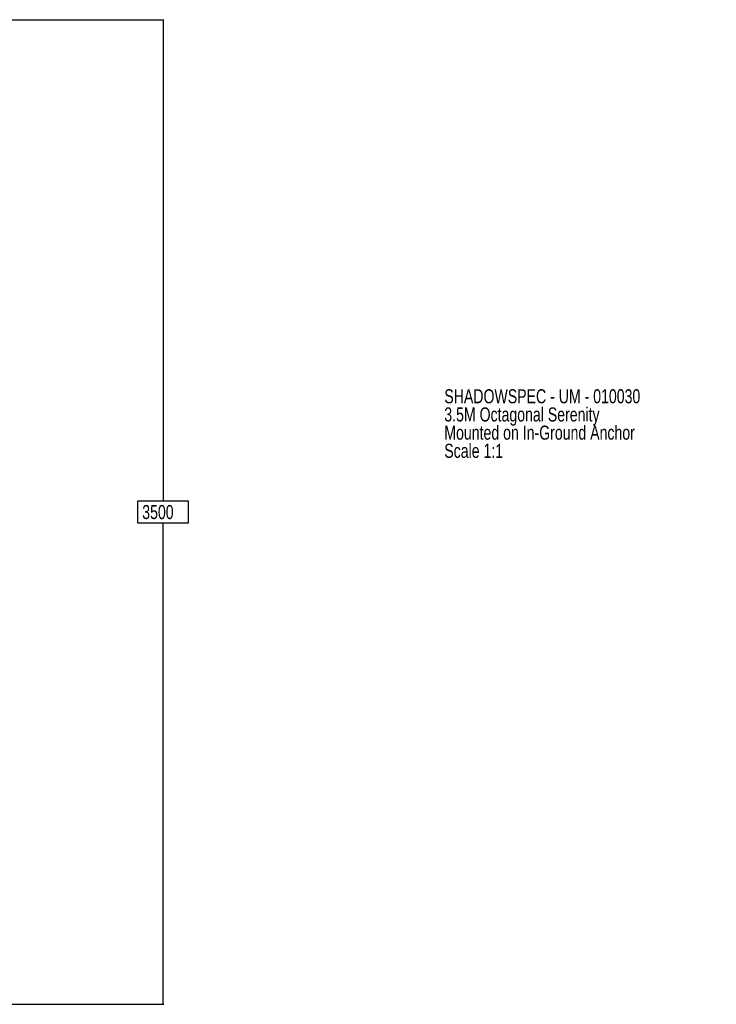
# Paper-space layout 'In-Ground Anchor' of a CAD drawing. Header units: millimetres. Extents: x 1903 to 18395, y 314 to 15846.
# Tile 52 of 52: x 10514 to 15467, y 8846 to 15846. Entities that reach past the tile are written whole.
import ezdxf

# ---------------------------------------------------------------- set-up
doc = ezdxf.new("R2010")
doc.units = ezdxf.units.MM
doc.layers.add('COMPONENT_GEOMETRY', color=7, linetype='Continuous')
doc.styles.add('SLDTEXTSTYLE1', font='TXT', dxfattribs={"width": 0.75})
doc.dimstyles.new('SLDDIMSTYLE3', dxfattribs={"dimtxt": 100, "dimasz": 6.604, "dimexe": 0, "dimexo": 0.0625, "dimgap": -25, "dimtad": 0, "dimtih": 1, "dimtoh": 1, "dimdec": 0, "dimlfac": 0.5, "dimrnd": 1e-09, "dimzin": 12, "dimdsep": 46, "dimtxsty": 'SLDTEXTSTYLE1', "dimsah": 1, "dimcen": 0.09, "dimadec": 0, "dimazin": 3, "dimtfac": 1, "dimtdec": 0, "dimtofl": 0, "dimtmove": 0, "dimatfit": 3, "dimfxl": 1, "dimfrac": 2, "dimtolj": 1, "dimarcsym": 0})

# ---------------------------------------------------------------- blocks, each defined once
blk = doc.blocks.new('SW_NOTE_6')
at = {"layer": 'COMPONENT_GEOMETRY', "color": 0, "ltscale": 2, "char_height": 100, "attachment_point": 1, "style": 'SLDTEXTSTYLE1'}
for s, insert in [('SHADOWSPEC - UM - 010030', (0, 128.9)), ('3.5M Octagonal Serenity', (0, -0.4)), ('Mounted on In-Ground Anchor', (0, -129.7)), ('Scale 1:1', (0, -259))]:
    blk.add_mtext(s, dxfattribs=dict(at, insert=insert))
blk = doc.blocks.new('_D_14')
at = {"layer": 'COMPONENT_GEOMETRY', "color": 7, "ltscale": 2}
for p, q in [((6586.8, 15845.8), (11539.2, 15845.8)), ((11532.9, 15845.8), (11532.9, 12425.3)), ((11354.6, 12266.5), (11354.6, 12425.3)), ((11354.6, 12425.3), (11711.1, 12425.3)), ((11711.1, 12425.3), (11711.1, 12266.5)), ((11711.1, 12266.5), (11354.6, 12266.5)), ((11532.9, 8846), (11532.9, 12266.5)), ((6601.7, 8846), (11539.2, 8846))]:
    blk.add_line(p, q, dxfattribs=at)
for points in [[(11532.9, 15845.8), (11531.9, 15839.2), (11533.9, 15839.2)], [(11532.9, 8846), (11533.9, 8852.6), (11531.9, 8852.6)]]:
    blk.add_solid(points, dxfattribs=at)
at = {"layer": 'COMPONENT_GEOMETRY', "color": 7, "ltscale": 2, "insert": (11385.1, 12395.5), "char_height": 100, "attachment_point": 1, "style": 'SLDTEXTSTYLE1'}
blk.add_mtext('3500', dxfattribs=at)

psp = doc.layouts.new('In-Ground Anchor')

# ---------------------------------------------------------------- block references
at = {"layer": 'COMPONENT_GEOMETRY', "color": 7, "ltscale": 2}
psp.add_blockref('SW_NOTE_6', (13532.74, 13089.78), dxfattribs=at)

# ---------------------------------------------------------------- dimensions: what is measured, and where the dimension line sits
dim = psp.add_linear_dim(base=(11532.87, 15845.82), p1=(6599.11, 8846.02), p2=(6584.29, 15845.82), angle=90, dimstyle='SLDDIMSTYLE3', dxfattribs=at)
dim.commit()
dim.dimension.update_dxf_attribs({"geometry": '_D_14', "text_midpoint": (11532.87, 12345.92), "dimtype": 160})

doc.saveas('drawing.dxf')
